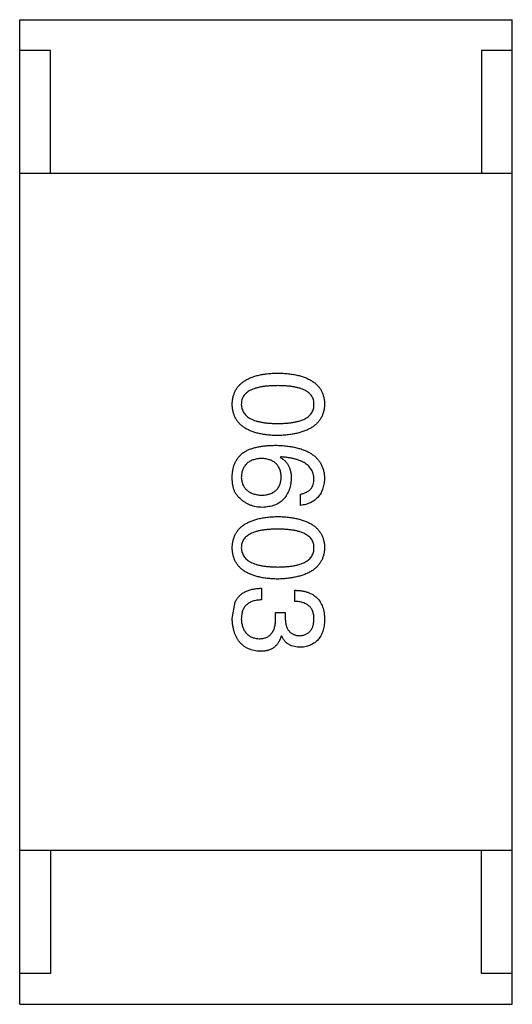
# Model space of a CAD drawing. Header units: inches. Extents: x -39 to 106, y -45 to 75.
# Tile 108 of 222: x 22.878 to 23.678, y -14.032 to -12.432. Entities that reach past the tile are written whole.
import ezdxf

# ---------------------------------------------------------------- set-up
doc = ezdxf.new("R2010")
doc.units = ezdxf.units.IN
doc.header["$LTSCALE"] = 1.21
doc.header["$MEASUREMENT"] = 0
doc.layers.get('0').update_dxf_attribs({"linetype": 'CONTINUOUS'})

msp = doc.modelspace()

# ---------------------------------------------------------------- linework, layer by layer
at = {"color": 7, "linetype": 'Continuous'}
for p, q in [((22.8783, -12.4317), (23.6783, -12.4317)), ((22.8783, -14.0317), (22.8783, -12.4317)), ((23.6783, -14.0317), (23.6783, -12.4317)), ((22.9283, -12.4817), (22.8783, -12.4817)), ((22.9283, -12.6817), (22.9283, -12.4817)), ((23.6783, -12.4817), (23.6283, -12.4817)), ((23.6283, -12.4817), (23.6283, -12.6817)), ((23.6783, -12.6817), (22.8783, -12.6817)), ((23.3021, -13.1422), (23.3013, -13.143)), ((23.3341, -13.2209), (23.3341, -13.2028)), ((23.271, -13.3557), (23.271, -13.3745)), ((23.3251, -13.377), (23.3251, -13.3589)), ((23.2234, -13.4049), (23.2284, -13.3778)), ((23.2939, -13.395), (23.3095, -13.395)), ((23.2939, -13.404), (23.2939, -13.395)), ((23.3095, -13.395), (23.3095, -13.4049)), ((23.3038, -13.4335), (23.303, -13.4335)), ((23.6783, -13.7817), (22.8783, -13.7817)), ((22.9283, -13.7817), (22.9283, -13.9817)), ((23.6283, -13.9817), (23.6283, -13.7817)), ((22.9283, -13.9817), (22.8783, -13.9817)), ((23.6783, -13.9817), (23.6283, -13.9817)), ((22.8783, -14.0317), (23.6783, -14.0317))]:
    msp.add_line(p, q, dxfattribs=at)
for points, knots in [([(23.2234, -13.0568), (23.2235, -13.0548), (23.2237, -13.0509), (23.2247, -13.0453), (23.2262, -13.04), (23.2282, -13.0351), (23.2309, -13.0306), (23.2341, -13.0265), (23.2379, -13.0227), (23.2423, -13.0194), (23.2472, -13.0163), (23.2527, -13.0137), (23.2588, -13.0115), (23.2654, -13.0096), (23.2725, -13.0081), (23.2803, -13.007), (23.2885, -13.0062), (23.2943, -13.006), (23.2972, -13.0059)], [0, 0, 0, 0, 0.059135, 0.115606, 0.169241, 0.221578, 0.273261, 0.324749, 0.377329, 0.431642, 0.488541, 0.548597, 0.612232, 0.680174, 0.752504, 0.829777, 0.912307, 1, 1, 1, 1]), ([(23.2972, -13.0059), (23.3003, -13.006), (23.3062, -13.0062), (23.3147, -13.007), (23.3227, -13.0081), (23.3301, -13.0096), (23.3369, -13.0115), (23.3432, -13.0137), (23.3489, -13.0163), (23.3539, -13.0193), (23.3585, -13.0227), (23.3624, -13.0265), (23.3657, -13.0306), (23.3685, -13.0351), (23.3706, -13.04), (23.3722, -13.0453), (23.3732, -13.0509), (23.3734, -13.0548), (23.3734, -13.0568)], [0, 0, 0, 0, 0.088823, 0.172287, 0.250296, 0.323438, 0.392244, 0.456221, 0.516635, 0.573871, 0.628, 0.680335, 0.731489, 0.782557, 0.834044, 0.886738, 0.942089, 1, 1, 1, 1]), ([(23.2972, -13.0264), (23.2948, -13.0265), (23.2902, -13.0265), (23.2835, -13.0269), (23.2773, -13.0274), (23.2715, -13.0282), (23.2662, -13.0293), (23.2613, -13.0306), (23.2569, -13.0321), (23.253, -13.0339), (23.2495, -13.0359), (23.2465, -13.0382), (23.2439, -13.0407), (23.2419, -13.0434), (23.2402, -13.0464), (23.239, -13.0497), (23.2383, -13.0531), (23.2382, -13.0555), (23.2382, -13.0568)], [0, 0, 0, 0, 0.096457, 0.187288, 0.27178, 0.350132, 0.423455, 0.491343, 0.554037, 0.612253, 0.666313, 0.717038, 0.764921, 0.811214, 0.856775, 0.902988, 0.950234, 1, 1, 1, 1]), ([(23.3562, -13.0568), (23.3562, -13.0555), (23.3561, -13.0531), (23.3554, -13.0497), (23.3543, -13.0464), (23.3526, -13.0434), (23.3505, -13.0407), (23.3479, -13.0382), (23.3449, -13.0359), (23.3414, -13.0339), (23.3375, -13.0321), (23.3331, -13.0306), (23.3282, -13.0294), (23.3229, -13.0282), (23.3171, -13.0274), (23.3109, -13.0269), (23.3042, -13.0265), (23.2996, -13.0265), (23.2972, -13.0264)], [0, 0, 0, 0, 0.049764, 0.097007, 0.143217, 0.188577, 0.235116, 0.282997, 0.333719, 0.387776, 0.445989, 0.508679, 0.576563, 0.649481, 0.728235, 0.812722, 0.903548, 1, 1, 1, 1]), ([(23.2972, -13.1076), (23.2943, -13.1075), (23.2885, -13.1073), (23.2803, -13.1065), (23.2725, -13.1054), (23.2654, -13.1039), (23.2588, -13.102), (23.2527, -13.0998), (23.2472, -13.0972), (23.2423, -13.0942), (23.2379, -13.0908), (23.2341, -13.0871), (23.2309, -13.0829), (23.2282, -13.0784), (23.2262, -13.0735), (23.2247, -13.0683), (23.2237, -13.0626), (23.2235, -13.0588), (23.2234, -13.0568)], [0, 0, 0, 0, 0.08769, 0.170218, 0.24749, 0.319818, 0.387758, 0.451391, 0.511445, 0.568185, 0.622681, 0.67526, 0.726746, 0.778428, 0.830764, 0.884397, 0.940866, 1, 1, 1, 1]), ([(23.2382, -13.0568), (23.2383, -13.058), (23.2384, -13.0605), (23.2392, -13.0641), (23.2404, -13.0674), (23.2421, -13.0704), (23.2443, -13.0733), (23.2469, -13.0758), (23.2499, -13.0782), (23.2534, -13.0802), (23.2573, -13.0821), (23.2617, -13.0836), (23.2666, -13.085), (23.2718, -13.086), (23.2775, -13.0869), (23.2837, -13.0875), (23.2903, -13.0878), (23.2949, -13.0879), (23.2972, -13.0879)], [0, 0, 0, 0, 0.050879, 0.099377, 0.146973, 0.193618, 0.240619, 0.289461, 0.34047, 0.395283, 0.453059, 0.515633, 0.582666, 0.655287, 0.732971, 0.815933, 0.905166, 1, 1, 1, 1]), ([(23.2972, -13.0879), (23.2996, -13.0879), (23.3042, -13.0878), (23.3109, -13.0875), (23.3171, -13.0869), (23.3229, -13.086), (23.3282, -13.085), (23.3331, -13.0836), (23.3375, -13.0821), (23.3414, -13.0803), (23.3449, -13.0781), (23.348, -13.0759), (23.3505, -13.0733), (23.3526, -13.0705), (23.3543, -13.0674), (23.3554, -13.064), (23.3561, -13.0605), (23.3562, -13.058), (23.3562, -13.0568)], [0, 0, 0, 0, 0.095719, 0.185854, 0.269738, 0.347952, 0.420315, 0.487894, 0.550245, 0.608186, 0.662454, 0.713283, 0.761375, 0.808209, 0.854301, 0.901312, 0.949396, 1, 1, 1, 1]), ([(23.3734, -13.0568), (23.3733, -13.0587), (23.3731, -13.0626), (23.372, -13.0681), (23.3704, -13.0733), (23.3682, -13.0781), (23.3654, -13.0826), (23.362, -13.0867), (23.3581, -13.0904), (23.3535, -13.0938), (23.3485, -13.0968), (23.3428, -13.0994), (23.3366, -13.1017), (23.3298, -13.1036), (23.3225, -13.1051), (23.3146, -13.1063), (23.3061, -13.1072), (23.3002, -13.1075), (23.2972, -13.1076)], [0, 0, 0, 0, 0.057415, 0.112361, 0.16496, 0.216437, 0.267441, 0.318839, 0.371478, 0.426325, 0.483626, 0.544235, 0.608673, 0.677374, 0.750405, 0.828394, 0.911525, 1, 1, 1, 1]), ([(23.2234, -13.1725), (23.2236, -13.1705), (23.2238, -13.1664), (23.2249, -13.1606), (23.2265, -13.1552), (23.2287, -13.1502), (23.2314, -13.1455), (23.2348, -13.1412), (23.2386, -13.1373), (23.2416, -13.1351), (23.2431, -13.134)], [0, 0, 0, 0, 0.137449, 0.267856, 0.393219, 0.514735, 0.63397, 0.753734, 0.874967, 1, 1, 1, 1]), ([(23.2431, -13.134), (23.2447, -13.1331), (23.2479, -13.1314), (23.2531, -13.1292), (23.2588, -13.1274), (23.265, -13.1259), (23.2715, -13.1247), (23.2786, -13.1239), (23.2861, -13.1234), (23.2913, -13.1234), (23.2939, -13.1233)], [0, 0, 0, 0, 0.101889, 0.209155, 0.322694, 0.442863, 0.569758, 0.70479, 0.848502, 1, 1, 1, 1]), ([(23.2939, -13.1233), (23.2971, -13.1234), (23.3032, -13.1236), (23.312, -13.1245), (23.3203, -13.1256), (23.328, -13.1272), (23.3351, -13.1292), (23.3415, -13.1316), (23.3474, -13.1344), (23.3527, -13.1376), (23.3575, -13.1411), (23.3615, -13.1451), (23.3651, -13.1495), (23.368, -13.1544), (23.3703, -13.1596), (23.372, -13.1652), (23.3731, -13.1712), (23.3733, -13.1753), (23.3734, -13.1774)], [0, 0, 0, 0, 0.087517, 0.169686, 0.246944, 0.319347, 0.387088, 0.450961, 0.511075, 0.567974, 0.622351, 0.675039, 0.726853, 0.778688, 0.83093, 0.884738, 0.941043, 1, 1, 1, 1]), ([(23.271, -13.1447), (23.2697, -13.1447), (23.2672, -13.1449), (23.2635, -13.1455), (23.2601, -13.1462), (23.257, -13.1471), (23.2541, -13.1483), (23.2514, -13.1498), (23.2489, -13.1513), (23.2468, -13.1532), (23.2448, -13.1553), (23.2432, -13.1576), (23.2417, -13.1601), (23.2405, -13.1628), (23.2395, -13.1657), (23.2389, -13.1689), (23.2383, -13.1723), (23.2382, -13.1746), (23.2382, -13.1758)], [0, 0, 0, 0, 0.076467, 0.148148, 0.216496, 0.280559, 0.342274, 0.401168, 0.458322, 0.514073, 0.569257, 0.62465, 0.68124, 0.739113, 0.799947, 0.862804, 0.929597, 1, 1, 1, 1]), ([(23.303, -13.175), (23.3029, -13.1738), (23.3028, -13.1716), (23.3023, -13.1683), (23.3016, -13.1652), (23.3007, -13.1623), (23.2996, -13.1597), (23.2981, -13.1573), (23.2965, -13.155), (23.2946, -13.153), (23.2925, -13.1512), (23.2901, -13.1496), (23.2875, -13.1483), (23.2846, -13.1471), (23.2816, -13.1462), (23.2782, -13.1454), (23.2747, -13.1449), (23.2722, -13.1447), (23.271, -13.1447)], [0, 0, 0, 0, 0.070453, 0.136523, 0.199866, 0.260392, 0.318446, 0.374657, 0.430182, 0.485556, 0.541071, 0.598396, 0.657208, 0.718642, 0.783247, 0.851631, 0.923928, 1, 1, 1, 1]), ([(23.3013, -13.143), (23.3027, -13.1439), (23.3056, -13.1456), (23.3093, -13.1487), (23.3124, -13.1524), (23.315, -13.1565), (23.3169, -13.1611), (23.3184, -13.1661), (23.3192, -13.1716), (23.3193, -13.1755), (23.3193, -13.1774)], [0, 0, 0, 0, 0.122276, 0.239997, 0.35611, 0.473903, 0.59404, 0.720428, 0.855383, 1, 1, 1, 1]), ([(23.3562, -13.1774), (23.3561, -13.1761), (23.3559, -13.1736), (23.3551, -13.1699), (23.3539, -13.1664), (23.3523, -13.1632), (23.3503, -13.1602), (23.3479, -13.1574), (23.3451, -13.1549), (23.3419, -13.1525), (23.3383, -13.1504), (23.3343, -13.1486), (23.3299, -13.147), (23.3251, -13.1455), (23.3199, -13.1444), (23.3143, -13.1434), (23.3084, -13.1426), (23.3042, -13.1423), (23.3021, -13.1422)], [0, 0, 0, 0, 0.054741, 0.107075, 0.158339, 0.208382, 0.258772, 0.310045, 0.362765, 0.417822, 0.475982, 0.537466, 0.602901, 0.673037, 0.747247, 0.826291, 0.910782, 1, 1, 1, 1]), ([(23.2357, -13.2094), (23.2347, -13.2085), (23.2326, -13.2066), (23.23, -13.2031), (23.2277, -13.1992), (23.226, -13.1948), (23.2247, -13.1899), (23.2238, -13.1845), (23.2233, -13.1787), (23.2234, -13.1746), (23.2234, -13.1725)], [0, 0, 0, 0, 0.105033, 0.21147, 0.321511, 0.438526, 0.563605, 0.698055, 0.843218, 1, 1, 1, 1]), ([(23.2382, -13.1758), (23.2383, -13.1769), (23.2385, -13.179), (23.239, -13.1821), (23.2398, -13.185), (23.2408, -13.1877), (23.2421, -13.1902), (23.2436, -13.1925), (23.2454, -13.1946), (23.2474, -13.1965), (23.2496, -13.1983), (23.2521, -13.1997), (23.2548, -13.2011), (23.2577, -13.2021), (23.2609, -13.203), (23.2643, -13.2037), (23.268, -13.2042), (23.2705, -13.2044), (23.2718, -13.2045)], [0, 0, 0, 0, 0.066682, 0.130303, 0.190802, 0.248749, 0.30534, 0.361219, 0.415721, 0.471765, 0.528279, 0.586428, 0.64659, 0.710143, 0.776461, 0.846692, 0.921137, 1, 1, 1, 1]), ([(23.2718, -13.2045), (23.273, -13.2044), (23.2754, -13.2042), (23.2789, -13.2037), (23.2821, -13.203), (23.2851, -13.2021), (23.2879, -13.2009), (23.2904, -13.1996), (23.2927, -13.1981), (23.2948, -13.1963), (23.2966, -13.1944), (23.2982, -13.1922), (23.2996, -13.1898), (23.3008, -13.1873), (23.3017, -13.1845), (23.3023, -13.1815), (23.3028, -13.1783), (23.3029, -13.1761), (23.303, -13.175)], [0, 0, 0, 0, 0.076288, 0.14871, 0.216387, 0.281386, 0.342528, 0.402111, 0.4591, 0.514852, 0.569974, 0.625644, 0.682226, 0.740156, 0.800362, 0.863471, 0.930116, 1, 1, 1, 1]), ([(23.3193, -13.1774), (23.3192, -13.1793), (23.3189, -13.1828), (23.318, -13.188), (23.3168, -13.1928), (23.3153, -13.1972), (23.3134, -13.2013), (23.3113, -13.2052), (23.3088, -13.2086), (23.3061, -13.2117), (23.303, -13.2145), (23.2996, -13.2169), (23.2959, -13.219), (23.2918, -13.2207), (23.2874, -13.2221), (23.2828, -13.2231), (23.2778, -13.2239), (23.2744, -13.2241), (23.2726, -13.2242)], [0, 0, 0, 0, 0.074228, 0.144548, 0.211288, 0.274576, 0.335162, 0.393915, 0.450599, 0.506657, 0.562409, 0.618617, 0.676096, 0.735061, 0.79654, 0.860906, 0.928473, 1, 1, 1, 1]), ([(23.3341, -13.2028), (23.3358, -13.2025), (23.3392, -13.2017), (23.3437, -13.1999), (23.3476, -13.1975), (23.3508, -13.1946), (23.3533, -13.191), (23.355, -13.187), (23.3561, -13.1824), (23.3562, -13.1791), (23.3562, -13.1774)], [0, 0, 0, 0, 0.1439, 0.274233, 0.394478, 0.509388, 0.621911, 0.738504, 0.863414, 1, 1, 1, 1]), ([(23.3734, -13.1774), (23.3733, -13.179), (23.373, -13.1821), (23.3724, -13.1867), (23.3714, -13.1909), (23.3701, -13.1949), (23.3686, -13.1986), (23.3668, -13.202), (23.3648, -13.2051), (23.3624, -13.208), (23.3598, -13.2106), (23.3569, -13.2129), (23.3538, -13.2149), (23.3504, -13.2167), (23.3467, -13.2182), (23.3427, -13.2194), (23.3385, -13.2203), (23.3356, -13.2207), (23.3341, -13.2209)], [0, 0, 0, 0, 0.073784, 0.144317, 0.211047, 0.274818, 0.336501, 0.395724, 0.453465, 0.510016, 0.566585, 0.622844, 0.680328, 0.739335, 0.800408, 0.863904, 0.93053, 1, 1, 1, 1]), ([(23.2726, -13.2242), (23.2709, -13.2241), (23.2674, -13.224), (23.2623, -13.2233), (23.2574, -13.2222), (23.2527, -13.2206), (23.2482, -13.2184), (23.2438, -13.2159), (23.2396, -13.2129), (23.237, -13.2106), (23.2357, -13.2094)], [0, 0, 0, 0, 0.12904, 0.253809, 0.377066, 0.499122, 0.621469, 0.744665, 0.870607, 1, 1, 1, 1]), ([(23.2234, -13.2899), (23.2235, -13.2879), (23.2237, -13.284), (23.2247, -13.2784), (23.2262, -13.2732), (23.2282, -13.2683), (23.2309, -13.2637), (23.2341, -13.2596), (23.2379, -13.2558), (23.2423, -13.2525), (23.2472, -13.2495), (23.2527, -13.2469), (23.2588, -13.2446), (23.2654, -13.2428), (23.2725, -13.2413), (23.2803, -13.2402), (23.2885, -13.2394), (23.2943, -13.2392), (23.2972, -13.2391)], [0, 0, 0, 0, 0.059135, 0.115606, 0.169241, 0.221578, 0.273261, 0.324749, 0.377329, 0.431642, 0.488541, 0.548597, 0.612232, 0.680174, 0.752504, 0.829777, 0.912307, 1, 1, 1, 1]), ([(23.2972, -13.2391), (23.3003, -13.2392), (23.3062, -13.2394), (23.3147, -13.2402), (23.3227, -13.2413), (23.3301, -13.2428), (23.3369, -13.2446), (23.3432, -13.2469), (23.3489, -13.2495), (23.3539, -13.2525), (23.3585, -13.2558), (23.3624, -13.2596), (23.3657, -13.2637), (23.3685, -13.2683), (23.3706, -13.2732), (23.3722, -13.2784), (23.3732, -13.284), (23.3734, -13.2879), (23.3734, -13.2899)], [0, 0, 0, 0, 0.088823, 0.172287, 0.250296, 0.323438, 0.392244, 0.456221, 0.516635, 0.573871, 0.628, 0.680335, 0.731489, 0.782557, 0.834044, 0.886738, 0.942089, 1, 1, 1, 1]), ([(23.2972, -13.2596), (23.2948, -13.2596), (23.2902, -13.2596), (23.2835, -13.26), (23.2773, -13.2606), (23.2715, -13.2614), (23.2662, -13.2625), (23.2613, -13.2637), (23.2569, -13.2653), (23.253, -13.2671), (23.2495, -13.2691), (23.2465, -13.2713), (23.2439, -13.2738), (23.2419, -13.2766), (23.2402, -13.2796), (23.239, -13.2828), (23.2383, -13.2863), (23.2382, -13.2887), (23.2382, -13.2899)], [0, 0, 0, 0, 0.096457, 0.187288, 0.27178, 0.350132, 0.423455, 0.491343, 0.554037, 0.612253, 0.666313, 0.717038, 0.764921, 0.811214, 0.856775, 0.902988, 0.950234, 1, 1, 1, 1]), ([(23.3562, -13.2899), (23.3562, -13.2887), (23.3561, -13.2863), (23.3554, -13.2828), (23.3543, -13.2796), (23.3526, -13.2766), (23.3505, -13.2738), (23.3479, -13.2713), (23.3449, -13.2691), (23.3414, -13.2671), (23.3375, -13.2653), (23.3331, -13.2637), (23.3282, -13.2625), (23.3229, -13.2614), (23.3171, -13.2606), (23.3109, -13.26), (23.3042, -13.2596), (23.2996, -13.2596), (23.2972, -13.2596)], [0, 0, 0, 0, 0.049764, 0.097007, 0.143217, 0.188577, 0.235116, 0.282997, 0.333719, 0.387776, 0.445989, 0.508679, 0.576563, 0.649481, 0.728235, 0.812722, 0.903548, 1, 1, 1, 1]), ([(23.2972, -13.3407), (23.2943, -13.3406), (23.2885, -13.3404), (23.2803, -13.3397), (23.2725, -13.3386), (23.2654, -13.337), (23.2588, -13.3352), (23.2527, -13.3329), (23.2472, -13.3303), (23.2423, -13.3274), (23.2379, -13.324), (23.2341, -13.3202), (23.2309, -13.3161), (23.2282, -13.3116), (23.2262, -13.3067), (23.2247, -13.3014), (23.2237, -13.2958), (23.2235, -13.2919), (23.2234, -13.2899)], [0, 0, 0, 0, 0.08769, 0.170218, 0.24749, 0.319818, 0.387758, 0.451391, 0.511445, 0.568185, 0.622681, 0.67526, 0.726746, 0.778428, 0.830764, 0.884397, 0.940866, 1, 1, 1, 1]), ([(23.2382, -13.2899), (23.2383, -13.2912), (23.2384, -13.2936), (23.2392, -13.2972), (23.2404, -13.3005), (23.2421, -13.3036), (23.2443, -13.3064), (23.2469, -13.309), (23.2499, -13.3113), (23.2534, -13.3134), (23.2573, -13.3152), (23.2617, -13.3168), (23.2666, -13.3181), (23.2718, -13.3192), (23.2775, -13.32), (23.2837, -13.3206), (23.2903, -13.321), (23.2949, -13.321), (23.2972, -13.3211)], [0, 0, 0, 0, 0.050879, 0.099377, 0.146973, 0.193618, 0.240619, 0.289461, 0.34047, 0.395283, 0.453059, 0.515633, 0.582666, 0.655287, 0.732971, 0.815933, 0.905166, 1, 1, 1, 1]), ([(23.2972, -13.3211), (23.2996, -13.321), (23.3042, -13.321), (23.3109, -13.3206), (23.3171, -13.32), (23.3229, -13.3192), (23.3282, -13.3181), (23.3331, -13.3168), (23.3375, -13.3152), (23.3414, -13.3134), (23.3449, -13.3113), (23.348, -13.309), (23.3505, -13.3064), (23.3526, -13.3036), (23.3543, -13.3005), (23.3554, -13.2972), (23.3561, -13.2936), (23.3562, -13.2912), (23.3562, -13.2899)], [0, 0, 0, 0, 0.095719, 0.185854, 0.269738, 0.347952, 0.420315, 0.487894, 0.550245, 0.608186, 0.662454, 0.713283, 0.761375, 0.808209, 0.854301, 0.901312, 0.949396, 1, 1, 1, 1]), ([(23.3734, -13.2899), (23.3733, -13.2919), (23.3731, -13.2957), (23.372, -13.3012), (23.3704, -13.3064), (23.3682, -13.3113), (23.3654, -13.3157), (23.362, -13.3198), (23.3581, -13.3236), (23.3535, -13.3269), (23.3485, -13.3299), (23.3428, -13.3326), (23.3366, -13.3349), (23.3298, -13.3368), (23.3225, -13.3383), (23.3146, -13.3395), (23.3061, -13.3403), (23.3002, -13.3406), (23.2972, -13.3407)], [0, 0, 0, 0, 0.057415, 0.112361, 0.16496, 0.216437, 0.267441, 0.318839, 0.371478, 0.426325, 0.483626, 0.544235, 0.608673, 0.677374, 0.750405, 0.828394, 0.911525, 1, 1, 1, 1]), ([(23.2284, -13.3778), (23.2288, -13.3769), (23.2296, -13.3752), (23.2312, -13.3728), (23.2328, -13.3705), (23.2347, -13.3684), (23.2367, -13.3664), (23.2389, -13.3646), (23.2414, -13.363), (23.2439, -13.3616), (23.2467, -13.3603), (23.2496, -13.3591), (23.2528, -13.3582), (23.2561, -13.3573), (23.2595, -13.3567), (23.2632, -13.3561), (23.267, -13.3558), (23.2696, -13.3557), (23.271, -13.3557)], [0, 0, 0, 0, 0.056906, 0.113264, 0.168825, 0.223843, 0.279195, 0.335267, 0.392098, 0.450414, 0.51054, 0.572219, 0.636652, 0.703156, 0.773102, 0.845505, 0.921063, 1, 1, 1, 1]), ([(23.3251, -13.3589), (23.327, -13.359), (23.3307, -13.3591), (23.3361, -13.3598), (23.3412, -13.3608), (23.3459, -13.3621), (23.3502, -13.3639), (23.3542, -13.3659), (23.3578, -13.3684), (23.361, -13.3712), (23.3639, -13.3743), (23.3663, -13.3779), (23.3685, -13.3818), (23.3702, -13.386), (23.3716, -13.3906), (23.3726, -13.3956), (23.3733, -13.4009), (23.3734, -13.4046), (23.3734, -13.4065)], [0, 0, 0, 0, 0.074804, 0.144899, 0.211458, 0.274554, 0.334363, 0.392059, 0.448123, 0.503024, 0.558154, 0.613471, 0.670844, 0.729926, 0.792003, 0.857405, 0.926768, 1, 1, 1, 1]), ([(23.271, -13.3745), (23.2697, -13.3746), (23.2671, -13.3747), (23.2634, -13.3751), (23.2599, -13.3758), (23.2567, -13.3767), (23.2537, -13.3778), (23.251, -13.3792), (23.2486, -13.3808), (23.2464, -13.3827), (23.2444, -13.3848), (23.2427, -13.3871), (23.2413, -13.3896), (23.2402, -13.3924), (23.2393, -13.3954), (23.2387, -13.3986), (23.2383, -13.4021), (23.2382, -13.4044), (23.2382, -13.4057)], [0, 0, 0, 0, 0.07723, 0.149593, 0.217944, 0.282232, 0.34411, 0.402297, 0.458791, 0.513966, 0.568538, 0.623291, 0.679957, 0.737243, 0.798142, 0.86118, 0.928728, 1, 1, 1, 1]), ([(23.3562, -13.4057), (23.3562, -13.4045), (23.3562, -13.4024), (23.3558, -13.3992), (23.3552, -13.3962), (23.3543, -13.3934), (23.3533, -13.3909), (23.3519, -13.3886), (23.3503, -13.3864), (23.3485, -13.3845), (23.3464, -13.3828), (23.344, -13.3814), (23.3415, -13.3801), (23.3387, -13.379), (23.3356, -13.3782), (23.3323, -13.3776), (23.3288, -13.3771), (23.3263, -13.377), (23.3251, -13.377)], [0, 0, 0, 0, 0.069877, 0.136363, 0.198671, 0.257968, 0.315462, 0.370709, 0.425568, 0.479847, 0.535753, 0.592303, 0.651386, 0.713311, 0.778642, 0.84836, 0.921866, 1, 1, 1, 1]), ([(23.2693, -13.4581), (23.2676, -13.458), (23.2641, -13.4577), (23.259, -13.4568), (23.2543, -13.4556), (23.2499, -13.454), (23.2458, -13.452), (23.2421, -13.4496), (23.2387, -13.4468), (23.2357, -13.4436), (23.2329, -13.4401), (23.2306, -13.4361), (23.2285, -13.4319), (23.2268, -13.4272), (23.2255, -13.4221), (23.2244, -13.4167), (23.2237, -13.4109), (23.2235, -13.4069), (23.2234, -13.4049)], [0, 0, 0, 0, 0.068236, 0.132937, 0.194125, 0.253174, 0.310181, 0.365986, 0.421096, 0.476216, 0.532352, 0.590232, 0.649824, 0.71274, 0.778406, 0.848058, 0.921922, 1, 1, 1, 1]), ([(23.2382, -13.4057), (23.2383, -13.4069), (23.2384, -13.4093), (23.239, -13.4127), (23.2397, -13.416), (23.2405, -13.419), (23.2416, -13.4218), (23.2429, -13.4244), (23.2444, -13.4267), (23.2461, -13.4289), (23.2481, -13.4307), (23.2501, -13.4325), (23.2525, -13.4339), (23.255, -13.4351), (23.2577, -13.4361), (23.2606, -13.4368), (23.2637, -13.4374), (23.2658, -13.4376), (23.2669, -13.4376)], [0, 0, 0, 0, 0.076694, 0.149502, 0.218019, 0.283183, 0.345589, 0.405199, 0.462852, 0.519478, 0.575313, 0.630559, 0.687006, 0.744638, 0.804006, 0.866059, 0.931486, 1, 1, 1, 1]), ([(23.2669, -13.4376), (23.268, -13.4376), (23.2701, -13.4376), (23.2732, -13.4372), (23.2761, -13.4365), (23.2787, -13.4356), (23.2812, -13.4344), (23.2834, -13.4329), (23.2854, -13.4312), (23.2872, -13.4292), (23.2888, -13.427), (23.2902, -13.4245), (23.2914, -13.4217), (23.2923, -13.4187), (23.2931, -13.4154), (23.2935, -13.4118), (23.2939, -13.408), (23.2939, -13.4054), (23.2939, -13.404)], [0, 0, 0, 0, 0.066518, 0.129194, 0.188613, 0.245254, 0.300032, 0.353805, 0.407079, 0.461108, 0.516272, 0.574141, 0.634837, 0.699275, 0.767504, 0.840272, 0.917505, 1, 1, 1, 1]), ([(23.3095, -13.4049), (23.3096, -13.4059), (23.3096, -13.4081), (23.31, -13.4112), (23.3106, -13.414), (23.3112, -13.4167), (23.3121, -13.4192), (23.3132, -13.4214), (23.3144, -13.4235), (23.3158, -13.4254), (23.3174, -13.427), (23.3192, -13.4284), (23.3211, -13.4297), (23.3232, -13.4307), (23.3255, -13.4316), (23.3279, -13.4322), (23.3305, -13.4326), (23.3323, -13.4327), (23.3333, -13.4327)], [0, 0, 0, 0, 0.079415, 0.154091, 0.22508, 0.29186, 0.355026, 0.415127, 0.472418, 0.528511, 0.583551, 0.638361, 0.693547, 0.750023, 0.807857, 0.868401, 0.932259, 1, 1, 1, 1]), ([(23.3333, -13.4327), (23.3342, -13.4326), (23.3359, -13.4325), (23.3384, -13.432), (23.3408, -13.4313), (23.343, -13.4305), (23.345, -13.4294), (23.3469, -13.4282), (23.3486, -13.4268), (23.3501, -13.4252), (23.3515, -13.4234), (23.3527, -13.4214), (23.3537, -13.4192), (23.3546, -13.4169), (23.3552, -13.4143), (23.3557, -13.4116), (23.3561, -13.4087), (23.3562, -13.4067), (23.3562, -13.4057)], [0, 0, 0, 0, 0.067655, 0.132224, 0.194132, 0.253145, 0.309858, 0.366002, 0.421361, 0.47702, 0.532632, 0.590536, 0.65067, 0.713258, 0.779588, 0.848803, 0.921949, 1, 1, 1, 1]), ([(23.3734, -13.4065), (23.3734, -13.4082), (23.3732, -13.4116), (23.3725, -13.4164), (23.3717, -13.421), (23.3705, -13.4252), (23.3691, -13.4292), (23.3673, -13.4328), (23.3654, -13.4361), (23.3631, -13.4391), (23.3605, -13.4418), (23.3577, -13.4441), (23.3545, -13.4462), (23.3512, -13.4479), (23.3475, -13.4493), (23.3435, -13.4504), (23.3393, -13.4512), (23.3364, -13.4514), (23.3349, -13.4516)], [0, 0, 0, 0, 0.077845, 0.151584, 0.221397, 0.287366, 0.350104, 0.410398, 0.467998, 0.524388, 0.579979, 0.635152, 0.690917, 0.747936, 0.806661, 0.867861, 0.932479, 1, 1, 1, 1]), ([(23.303, -13.4335), (23.3026, -13.4345), (23.302, -13.4365), (23.3009, -13.4393), (23.2996, -13.4419), (23.2981, -13.4443), (23.2965, -13.4465), (23.2948, -13.4485), (23.2929, -13.4504), (23.2909, -13.452), (23.2887, -13.4535), (23.2864, -13.4547), (23.2839, -13.4558), (23.2812, -13.4566), (23.2785, -13.4573), (23.2756, -13.4578), (23.2725, -13.4581), (23.2704, -13.4581), (23.2693, -13.4581)], [0, 0, 0, 0, 0.069445, 0.136039, 0.200011, 0.261745, 0.322328, 0.381403, 0.438864, 0.496655, 0.554398, 0.612391, 0.672266, 0.733005, 0.79604, 0.861293, 0.928785, 1, 1, 1, 1]), ([(23.3349, -13.4516), (23.3331, -13.4515), (23.3295, -13.4514), (23.3244, -13.4506), (23.3198, -13.4492), (23.3156, -13.4472), (23.3119, -13.4446), (23.3087, -13.4415), (23.3059, -13.4378), (23.3045, -13.435), (23.3038, -13.4335)], [0, 0, 0, 0, 0.143686, 0.277942, 0.40333, 0.521785, 0.638573, 0.755208, 0.874773, 1, 1, 1, 1])]:
    msp.add_open_spline(points, degree=3, knots=knots, dxfattribs=at)

doc.saveas('drawing.dxf')
